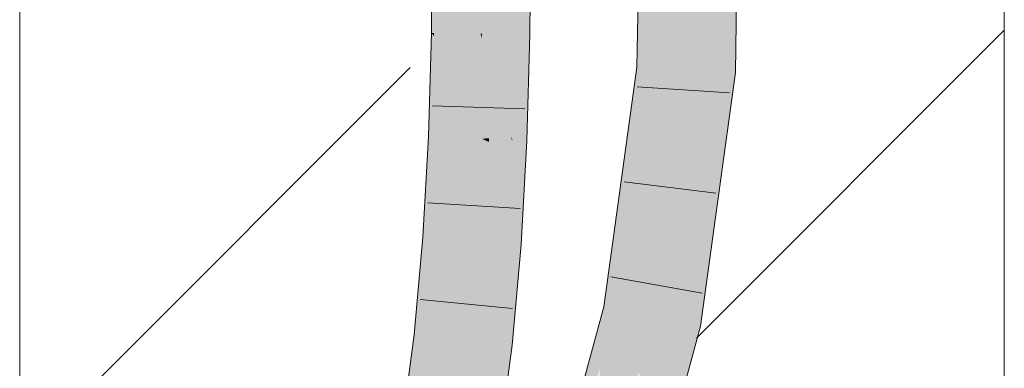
# Model space of a CAD drawing. Extents: x -620 to 300, y 62 to 1162.
# Tile 250 of 256: x 225.011 to 227.511, y 855.426 to 856.31. Entities that reach past the tile are written whole.
import ezdxf
from ezdxf.lldxf.tags import DXFTag

# ---------------------------------------------------------------- set-up
doc = ezdxf.new("R2010")
doc.units = 0
doc.layers.get('0').update_dxf_attribs({"lineweight": 13})
doc.layers.add('E_Detail_Linie_Text_Bem', color=7, linetype='Continuous', lineweight=13)
for name, color, linetype, lineweight, true_color in [('E_Detail_Wandschraffur', 7, 'Continuous', 5, 0xc0c0c0), ('E_Leerrohr 25-A06G94ES8I', 7, 'Continuous', 9, 0xff8000), ('E_Leerrohr 25-Shading', 7, 'Continuous', 9, 0xff8000)]:
    doc.layers.add(name, color=color, linetype=linetype, lineweight=lineweight, true_color=true_color)
tags = doc.linetypes.add('fein_strichliert', pattern=[4, 1, -2, 1]).pattern_tags.tags
tags[8:9] = [DXFTag(74, 4), DXFTag(75, 0), DXFTag(340, '0'), DXFTag(46, 0.0), DXFTag(50, 0.0), DXFTag(44, 0.0), DXFTag(45, 0.0)]
tags[6:7] = [DXFTag(74, 4), DXFTag(75, 0), DXFTag(340, '0'), DXFTag(46, 0.0), DXFTag(50, 0.0), DXFTag(44, 0.0), DXFTag(45, 0.0)]
tags[4:5] = [DXFTag(74, 4), DXFTag(75, 0), DXFTag(340, '0'), DXFTag(46, 0.0), DXFTag(50, 0.0), DXFTag(44, 0.0), DXFTag(45, 0.0)]

# ---------------------------------------------------------------- blocks, each defined once
blk = doc.blocks.new('Shading-A06G94358I', base_point=(225.3436, 853.8696))
at = {"layer": 'E_Leerrohr 25-Shading', "color": 43, "true_color": 0xd7ab7f}
for points in [[(226.6311, 857.5932), (226.5782, 856.1898), (226.6395, 857.5934), (226.6291, 857.2939)], [(226.5782, 856.1898), (226.6311, 857.5932), (226.5813, 856.3629)], [(226.8528, 857.5989), (226.8163, 857.598), (226.8279, 856.1761), (226.7913, 856.1781)], [(226.6148, 856.1877), (226.6375, 857.4761), (226.59, 856.1891)], [(226.59, 856.1891), (226.6002, 856.4663), (226.5782, 856.1898), (226.6291, 857.2939)], [(226.058, 856.543), (226.0561, 856.2769), (226.0697, 856.5432), (226.0631, 856.2768)], [(226.0697, 856.5432), (226.0631, 856.2768), (226.0898, 856.5434), (226.0849, 856.2764)], [(226.0898, 856.5434), (226.0849, 856.2764), (226.0946, 856.5435), (226.0912, 856.2763)], [(226.0912, 856.2763), (226.0927, 856.2763), (226.0946, 856.5435)], [(226.2713, 856.5458), (226.2695, 856.2732), (226.2751, 856.5458), (226.2772, 856.2731)], [(226.2751, 856.5458), (226.2772, 856.2731), (226.2772, 856.5459), (226.2794, 856.273)], [(226.2772, 856.5459), (226.2794, 856.273), (226.2841, 856.546), (226.296, 856.2727)], [(226.2841, 856.546), (226.296, 856.2727), (226.2912, 856.5461), (226.3034, 856.2726)], [(226.3034, 856.2726), (226.3061, 856.2725), (226.2912, 856.5461), (226.308, 856.5463)], [(226.0627, 856.2689), (226.0561, 856.2769), (226.0499, 856.0141), (226.0487, 856.0142)], [(226.0631, 856.2768), (226.0561, 856.2769), (226.0627, 856.2689)], [(226.0849, 856.2764), (226.0631, 856.2768), (226.0835, 856.2438), (226.0627, 856.2689)], [(226.0835, 856.2438), (226.0897, 856.2363), (226.0849, 856.2764), (226.0912, 856.2763)], [(226.0897, 856.2363), (226.0915, 856.2341), (226.0912, 856.2763), (226.0927, 856.2763)], [(226.0835, 856.2438), (226.0627, 856.2689), (226.0733, 856.0131), (226.0499, 856.0141)], [(226.2695, 856.2732), (226.2619, 856.0052), (226.2772, 856.2731), (226.2744, 856.0048)], [(226.2772, 856.2731), (226.2744, 856.0048), (226.2794, 856.273), (226.2767, 856.0046)], [(226.2794, 856.273), (226.2767, 856.0046), (226.3014, 856.1074), (226.2985, 856.0037)], [(226.2794, 856.273), (226.3014, 856.1074), (226.296, 856.2727)], [(226.296, 856.2727), (226.3014, 856.1074), (226.3034, 856.2726), (226.3049, 856.2297)], [(226.3049, 856.2297), (226.3061, 856.2725), (226.3034, 856.2726)], [(226.0733, 856.0131), (226.0897, 856.2363), (226.0835, 856.2438)], [(226.0733, 856.0131), (226.0808, 856.0128), (226.0897, 856.2363), (226.0824, 856.0458)], [(226.0808, 856.0128), (226.0853, 856.0126), (226.0915, 856.2341)], [(226.0824, 856.0458), (226.0915, 856.2341), (226.0897, 856.2363)], [(226.6148, 856.1877), (226.561, 855.8072), (226.5663, 855.8369)], [(226.6148, 856.1877), (226.5792, 856.1304), (226.561, 855.8072), (226.5663, 856.0597)], [(226.5782, 856.1898), (226.5674, 856.1113), (226.59, 856.1891), (226.5792, 856.1304)], [(226.5792, 856.1304), (226.6148, 856.1877), (226.59, 856.1891)], [(226.8279, 856.1761), (226.7913, 856.1781), (226.7392, 855.5325), (226.7033, 855.5398)], [(226.5792, 856.1304), (226.5674, 856.1113), (226.5663, 856.0597)], [(226.5584, 856.0461), (226.5514, 855.7297), (226.5674, 856.1113), (226.5608, 855.7975)], [(226.53, 855.5746), (226.5514, 855.7297), (226.4941, 855.5819), (226.5584, 856.0461)], [(226.0345, 855.7584), (226.0678, 855.9413), (226.0499, 856.0141), (226.0733, 856.0131)], [(226.0345, 855.7584), (226.0499, 856.0141), (226.0463, 855.9703)], [(226.0499, 856.0141), (226.0487, 856.0142), (226.0463, 855.9703)], [(226.06, 855.7566), (226.0808, 856.0128), (226.0536, 855.757), (226.0678, 855.9413)], [(226.0808, 856.0128), (226.06, 855.7566), (226.0853, 856.0126), (226.0696, 855.7559)], [(226.0678, 855.9413), (226.0808, 856.0128), (226.0733, 856.0131)], [(226.0696, 855.7559), (226.071, 855.7558), (226.0853, 856.0126)], [(226.2614, 855.8542), (226.2744, 856.0048), (226.2601, 855.9728), (226.2619, 856.0052)], [(226.2656, 855.7418), (226.2744, 856.0048), (226.2627, 855.7419), (226.2614, 855.8542)], [(226.2744, 856.0048), (226.2656, 855.7418), (226.2767, 856.0046), (226.2679, 855.7416)], [(226.2679, 855.7416), (226.2839, 855.7404), (226.2767, 856.0046), (226.2985, 856.0037)], [(226.2601, 855.9727), (226.2474, 855.743), (226.2518, 855.7427)], [(226.2518, 855.7427), (226.2614, 855.8542), (226.2601, 855.9727), (226.2601, 855.9728)], [(226.0678, 855.9413), (226.0345, 855.7584), (226.0536, 855.757)], [(226.2614, 855.8542), (226.2518, 855.7427), (226.2627, 855.7419)], [(226.561, 855.8072), (226.5608, 855.7975), (226.5663, 855.8369)], [(226.0536, 855.757), (226.0345, 855.7584), (226.0246, 855.5107), (226.0125, 855.512)], [(226.06, 855.7566), (226.0536, 855.757), (226.0299, 855.5101), (226.0246, 855.5107)], [(226.06, 855.7566), (226.0299, 855.5101), (226.0696, 855.7559), (226.0443, 855.5085)], [(226.0696, 855.7559), (226.0443, 855.5085), (226.071, 855.7558), (226.0471, 855.5082)], [(226.0471, 855.5082), (226.0489, 855.5081), (226.071, 855.7558)], [(226.2518, 855.7427), (226.2474, 855.743), (226.2353, 855.4875), (226.2246, 855.4886)], [(226.2496, 855.4859), (226.2518, 855.7427), (226.2353, 855.4875)], [(226.2496, 855.4859), (226.2625, 855.6914), (226.2518, 855.7427), (226.2627, 855.7419)], [(226.2679, 855.7416), (226.2622, 855.6501), (226.2839, 855.7404), (226.2613, 855.4885)], [(226.2679, 855.7416), (226.2656, 855.7418), (226.2622, 855.6501), (226.2625, 855.6914)], [(226.2625, 855.6914), (226.2656, 855.7418), (226.2627, 855.7419)], [(226.2625, 855.6914), (226.2496, 855.4859), (226.2622, 855.6501), (226.252, 855.4857)], [(226.2622, 855.6501), (226.252, 855.4857), (226.2613, 855.4885), (226.261, 855.4846)], [(226.53, 855.5746), (226.4941, 855.5819), (226.4137, 855.2377), (226.4003, 855.2388)], [(226.4137, 855.2377), (226.4278, 855.2366), (226.53, 855.5746)], [(226.53, 855.5746), (226.4845, 855.4244), (226.4822, 855.4)], [(226.6534, 855.2184), (226.7392, 855.5325), (226.6163, 855.2213), (226.7033, 855.5398)], [(226.0246, 855.5107), (226.0125, 855.512), (225.9849, 855.2768), (225.9815, 855.2773)], [(226.0299, 855.5101), (226.0246, 855.5107), (225.9892, 855.2761), (225.9849, 855.2768)], [(226.0299, 855.5101), (225.9892, 855.2761), (226.0443, 855.5085), (226.0082, 855.2731)], [(226.0443, 855.5085), (226.0082, 855.2731), (226.0471, 855.5082), (226.0123, 855.2725)], [(226.0471, 855.5082), (226.0123, 855.2725), (226.0489, 855.5081), (226.0156, 855.2719)], [(226.0156, 855.2719), (226.0177, 855.2716), (226.0489, 855.5081)], [(226.2353, 855.4875), (226.2246, 855.4886), (226.2104, 855.2411), (226.1923, 855.244)], [(226.2496, 855.4859), (226.2353, 855.4875), (226.2252, 855.2388), (226.2104, 855.2411)], [(226.252, 855.4857), (226.2496, 855.4859), (226.2269, 855.2386), (226.2252, 855.2388)], [(226.252, 855.4857), (226.2269, 855.2386), (226.229, 855.2523)], [(226.2276, 855.2385), (226.2285, 855.2383), (226.252, 855.4857), (226.261, 855.4846)]]:
    blk.add_solid(points, dxfattribs=at)
at = {"layer": 'E_Leerrohr 25-Shading', "color": 31, "true_color": 0xfabd7f}
for points in [[(226.8163, 857.598), (226.7279, 857.5957), (226.7913, 856.1781), (226.7031, 856.1829)], [(226.6148, 856.1877), (226.7138, 856.7924), (226.6375, 857.4761), (226.7258, 857.4794)], [(226.6148, 856.1877), (226.7031, 856.1829), (226.7138, 856.7924)], [(226.0927, 856.2763), (226.1811, 856.2747), (226.0946, 856.5435), (226.183, 856.5446)], [(226.183, 856.5446), (226.1811, 856.2747), (226.1847, 856.2747)], [(226.2, 856.2744), (226.1944, 856.5448), (226.1847, 856.2747), (226.183, 856.5446)], [(226.2433, 856.5454), (226.1944, 856.5448), (226.253, 856.2735), (226.2, 856.2744)], [(226.253, 856.2735), (226.2695, 856.2732), (226.2433, 856.5454), (226.2713, 856.5458)], [(226.0927, 856.2763), (226.0915, 856.2341), (226.1811, 856.2747), (226.18, 856.2359)], [(226.1846, 856.0085), (226.1811, 856.2747), (226.18, 856.2359)], [(226.1847, 856.2747), (226.1811, 856.2747), (226.1847, 856.2628)], [(226.1811, 856.2747), (226.1839, 856.0673), (226.1847, 856.2628)], [(226.1839, 856.0673), (226.2007, 856.2095), (226.1847, 856.2628)], [(226.2007, 856.2095), (226.2, 856.2744), (226.1847, 856.2628), (226.1847, 856.2747)], [(226.2595, 856.0132), (226.253, 856.2735), (226.2007, 856.2095), (226.2, 856.2744)], [(226.2695, 856.2732), (226.253, 856.2735), (226.2619, 856.0052), (226.2595, 856.0132)], [(226.0915, 856.2341), (226.0853, 856.0126), (226.18, 856.2359), (226.1736, 856.009)], [(226.18, 856.2359), (226.1736, 856.009), (226.1846, 856.0085)], [(226.1839, 856.0673), (226.1846, 856.0085), (226.2007, 856.2095), (226.2027, 856.0096)], [(226.2027, 856.0096), (226.2595, 856.0132), (226.2007, 856.2095)], [(226.5817, 855.8363), (226.6148, 856.1877), (226.5663, 855.8369)], [(226.6148, 856.1877), (226.5817, 855.8363), (226.7031, 856.1829), (226.6549, 855.834)], [(226.7913, 856.1781), (226.7031, 856.1829), (226.7033, 855.5398), (226.6166, 855.5572)], [(226.071, 855.7558), (226.1592, 855.7495), (226.0853, 856.0126), (226.1736, 856.009)], [(226.1736, 856.009), (226.1592, 855.7495), (226.1627, 855.7492)], [(226.1846, 856.0085), (226.1736, 856.009), (226.1864, 855.7475), (226.1627, 855.7492)], [(226.2027, 856.0096), (226.1846, 856.0085), (226.2027, 856.0078)], [(226.2027, 856.0078), (226.1846, 856.0085), (226.2026, 855.9999)], [(226.2026, 855.9999), (226.1846, 856.0085), (226.2017, 855.7463), (226.1864, 855.7475)], [(226.2597, 856.0054), (226.2027, 856.0078), (226.2601, 855.9727), (226.2026, 855.9999)], [(226.2597, 856.0054), (226.2595, 856.0132), (226.2027, 856.0078), (226.2027, 856.0096)], [(226.2619, 856.0052), (226.2595, 856.0132), (226.2597, 856.0054)], [(226.2601, 855.9727), (226.2619, 856.0052), (226.2597, 856.0054)], [(226.2601, 855.9727), (226.2026, 855.9999), (226.2474, 855.743), (226.2017, 855.7463)], [(226.5608, 855.7975), (226.5677, 855.6868), (226.5663, 855.8369), (226.5817, 855.8363)], [(226.5817, 855.8363), (226.5677, 855.6868), (226.6549, 855.834), (226.6166, 855.5572)], [(226.5514, 855.7297), (226.5677, 855.6868), (226.5608, 855.7975)], [(226.0489, 855.5081), (226.1367, 855.4984), (226.071, 855.7558), (226.1592, 855.7495)], [(226.1592, 855.7495), (226.1367, 855.4984), (226.141, 855.4979)], [(226.1479, 855.4971), (226.1627, 855.7492), (226.141, 855.4979), (226.1592, 855.7495)], [(226.1864, 855.7475), (226.1627, 855.7492), (226.1839, 855.4932), (226.1479, 855.4971)], [(226.1864, 855.7475), (226.1839, 855.4932), (226.2017, 855.7463), (226.1965, 855.4918)], [(226.1965, 855.4918), (226.2246, 855.4886), (226.2017, 855.7463), (226.2474, 855.743)], [(226.5514, 855.7297), (226.53, 855.5746), (226.5612, 855.5684)], [(226.5612, 855.5684), (226.5752, 855.5656), (226.5514, 855.7297), (226.5677, 855.6868)], [(226.5752, 855.5656), (226.6166, 855.5572), (226.5677, 855.6868)], [(226.53, 855.5746), (226.4822, 855.4), (226.5612, 855.5684), (226.4834, 855.3594)], [(226.5612, 855.5684), (226.4834, 855.3594), (226.5268, 855.2286), (226.487, 855.2318)], [(226.5612, 855.5684), (226.5268, 855.2286), (226.5689, 855.3827)], [(226.5612, 855.5684), (226.5689, 855.3827), (226.5752, 855.5656), (226.5812, 855.4276)], [(226.5812, 855.4276), (226.6166, 855.5572), (226.5752, 855.5656)], [(226.5832, 855.416), (226.6166, 855.5572), (226.5812, 855.4276)], [(226.7033, 855.5398), (226.6166, 855.5572), (226.6163, 855.2213), (226.5832, 855.416)], [(226.0177, 855.2716), (226.105, 855.2578), (226.0489, 855.5081), (226.1367, 855.4984)], [(226.1367, 855.4984), (226.105, 855.2578), (226.11, 855.257)], [(226.1183, 855.2557), (226.141, 855.4979), (226.11, 855.257), (226.1367, 855.4984)], [(226.1285, 855.2541), (226.1479, 855.4971), (226.1183, 855.2557), (226.141, 855.4979)], [(226.1839, 855.4932), (226.1479, 855.4971), (226.1762, 855.2466), (226.1285, 855.2541)], [(226.1839, 855.4932), (226.1762, 855.2466), (226.1965, 855.4918), (226.1862, 855.245)], [(226.1862, 855.245), (226.1923, 855.244), (226.1965, 855.4918), (226.2246, 855.4886)], [(226.5689, 855.3827), (226.5716, 855.367), (226.5812, 855.4276), (226.5832, 855.416)]]:
    blk.add_solid(points, dxfattribs=at)
blk = doc.blocks.new('Referenz-A06G94EW8I')
at = {"layer": 'E_Detail_Linie_Text_Bem', "linetype": 'Continuous', "ltscale": 0.13}
for p, q in [((227.5108, 893.626), (227.5108, 853.626)), ((225.0108, 853.626), (225.0108, 881.626))]:
    blk.add_line(p, q, dxfattribs=at)
at = {"layer": 'E_Detail_Wandschraffur', "linetype": 'fein_strichliert', "ltscale": 0.13}
blk.add_line((226.7293, 855.5023), (227.5108, 856.2839), dxfattribs=at)
at = {"layer": 'E_Detail_Wandschraffur', "linetype": 'ByBlock', "ltscale": 0.13}
blk.add_line((225.0108, 855.1981), (226.0021, 856.1894), dxfattribs=at)
at = {"layer": 'E_Leerrohr 25-A06G94ES8I', "linetype": 'Continuous', "ltscale": 0.13}
for p, q in [((226.6029, 857.5925), (226.5782, 856.1898)), ((226.8529, 857.5989), (226.8279, 856.1761)), ((226.0561, 856.2769), (226.058, 856.543)), ((226.3061, 856.2725), (226.308, 856.5463)), ((226.0487, 856.0142), (226.0561, 856.2769)), ((226.2985, 856.0037), (226.3061, 856.2725)), ((226.5782, 856.1898), (226.4941, 855.5819)), ((226.8279, 856.1761), (226.7392, 855.5325)), ((226.5789, 856.1404), (226.8134, 856.1249)), ((226.2933, 856.0842), (226.0584, 856.0923)), ((226.0345, 855.7584), (226.0487, 856.0142)), ((226.2839, 855.7404), (226.2985, 856.0037)), ((226.5453, 855.8994), (226.7785, 855.8705)), ((226.2814, 855.8313), (226.0469, 855.8458)), ((226.0125, 855.512), (226.0345, 855.7584)), ((226.261, 855.4846), (226.2839, 855.7404)), ((226.5121, 855.6584), (226.7433, 855.6163)), ((226.2618, 855.578), (226.0279, 855.6006)), ((226.4941, 855.5819), (226.3479, 855.0475)), ((226.7392, 855.5325), (226.5849, 854.9678)), ((225.9815, 855.2773), (226.0125, 855.512)), ((226.2285, 855.2383), (226.261, 855.4846))]:
    blk.add_line(p, q, dxfattribs=at)

msp = doc.modelspace()

# ---------------------------------------------------------------- block references
at = {"color": 8, "lineweight": 25, "ltscale": 0.25, "true_color": 0x808080}
msp.add_blockref('Referenz-A06G94EW8I', (0, 0), dxfattribs=at)
msp.add_blockref('Shading-A06G94358I', (225.3436, 853.8696))

doc.saveas('drawing.dxf')
